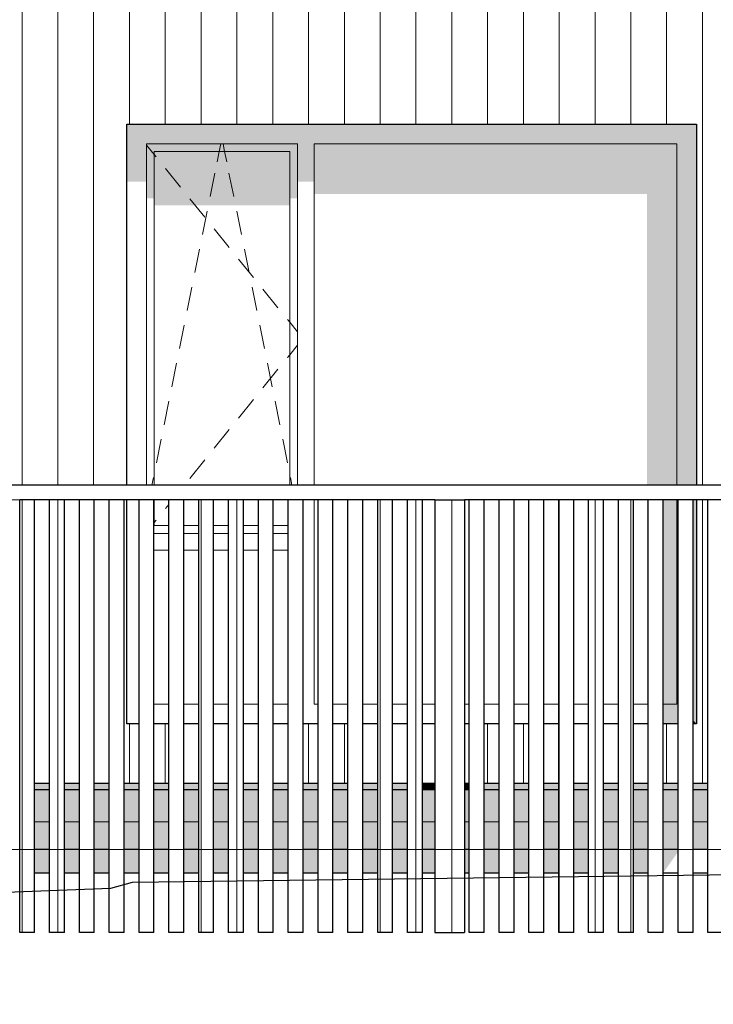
# Model space of a CAD drawing. Header units: millimetres. Extents: x 45224 to 83436, y 34576 to 50300.
# Tile 23 of 27: x 74517 to 76842, y 40559 to 43860. Entities that reach past the tile are written whole.
import ezdxf

# ---------------------------------------------------------------- set-up
doc = ezdxf.new("R2010")
doc.units = ezdxf.units.MM
doc.header["$LTSCALE"] = 0.5
doc.header["$MEASUREMENT"] = 0
doc.linetypes.add('PLINE', pattern=[0])
for name, color, linetype in [('0(Nye konstruksjoner)', 7, 'Continuous'), ('23-- Yttervegger(Nye konstruksjoner)', 7, 'Continuous'), ('231- Bærende yttervegger(Nye konstruksjoner)', 7, 'Continuous'), ('244- Vinduer_ dører_ foldevegger(Nye konstruksjoner)', 7, 'Continuous'), ('25-- Dekker(Nye konstruksjoner)', 7, 'Continuous'), ('251- Frittbærende dekker(Nye konstruksjoner)', 7, 'Continuous'), ('71-- Bearbeidet terreng(Nye konstruksjoner)', 7, 'Continuous')]:
    doc.layers.add(name, color=color, linetype=linetype)
doc.layers.add('234- Vinduer_ dører_ porter(Nye konstruksjoner)', color=7, linetype='Continuous', lineweight=0)
doc.layers.add('235- Utvendig kledning og overflate(Nye konstruksjoner)', color=7, linetype='Continuous', lineweight=0)

# ---------------------------------------------------------------- blocks, each defined once
blk = doc.blocks.new('*X77', base_point=(6224918.5, 0))
at = {"layer": '235- Utvendig kledning og overflate(Nye konstruksjoner)', "linetype": 'PLINE'}
for p, q in [((74567.3, 41170.7), (74617.3, 41170.7)), ((74617.3, 41170.7), (74567.3, 41170.7))]:
    blk.add_line(p, q, dxfattribs=at)
blk = doc.blocks.new('*X78', base_point=(6224918.5, 0))
at = {"layer": '235- Utvendig kledning og overflate(Nye konstruksjoner)', "linetype": 'PLINE'}
for p, q in [((74667.3, 41170.7), (74717.3, 41170.7)), ((74717.3, 41170.7), (74667.3, 41170.7))]:
    blk.add_line(p, q, dxfattribs=at)
blk = doc.blocks.new('*X79', base_point=(6224918.5, 0))
at = {"layer": '235- Utvendig kledning og overflate(Nye konstruksjoner)', "linetype": 'PLINE'}
for p, q in [((74767.3, 41170.7), (74817.3, 41170.7)), ((74817.3, 41170.7), (74767.3, 41170.7))]:
    blk.add_line(p, q, dxfattribs=at)
blk = doc.blocks.new('*X80', base_point=(6224918.5, 0))
at = {"layer": '235- Utvendig kledning og overflate(Nye konstruksjoner)', "linetype": 'PLINE'}
for p, q in [((74867.3, 41170.7), (74917.3, 41170.7)), ((74917.3, 41170.7), (74867.3, 41170.7))]:
    blk.add_line(p, q, dxfattribs=at)
blk = doc.blocks.new('*X81', base_point=(6224918.5, 0))
at = {"layer": '235- Utvendig kledning og overflate(Nye konstruksjoner)', "linetype": 'PLINE'}
for p, q in [((74967.3, 41170.7), (75017.3, 41170.7)), ((75017.3, 41170.7), (74967.3, 41170.7))]:
    blk.add_line(p, q, dxfattribs=at)
blk = doc.blocks.new('*X82', base_point=(6224918.5, 0))
at = {"layer": '235- Utvendig kledning og overflate(Nye konstruksjoner)', "linetype": 'PLINE'}
for p, q in [((75067.3, 41170.7), (75117.3, 41170.7)), ((75117.3, 41170.7), (75067.3, 41170.7))]:
    blk.add_line(p, q, dxfattribs=at)
blk = doc.blocks.new('*X83', base_point=(6224918.5, 0))
at = {"layer": '235- Utvendig kledning og overflate(Nye konstruksjoner)', "linetype": 'PLINE'}
for p, q in [((75167.3, 41170.7), (75217.3, 41170.7)), ((75217.3, 41170.7), (75167.3, 41170.7))]:
    blk.add_line(p, q, dxfattribs=at)
blk = doc.blocks.new('*X84', base_point=(6224918.5, 0))
at = {"layer": '235- Utvendig kledning og overflate(Nye konstruksjoner)', "linetype": 'PLINE'}
for p, q in [((75267.3, 41170.7), (75317.3, 41170.7)), ((75317.3, 41170.7), (75267.3, 41170.7))]:
    blk.add_line(p, q, dxfattribs=at)
blk = doc.blocks.new('*X85', base_point=(6224918.5, 0))
at = {"layer": '235- Utvendig kledning og overflate(Nye konstruksjoner)', "linetype": 'PLINE'}
for p, q in [((75367.3, 41170.7), (75417.3, 41170.7)), ((75417.3, 41170.7), (75367.3, 41170.7))]:
    blk.add_line(p, q, dxfattribs=at)
blk = doc.blocks.new('*X86', base_point=(6224918.5, 0))
at = {"layer": '235- Utvendig kledning og overflate(Nye konstruksjoner)', "linetype": 'PLINE'}
for p, q in [((75467.3, 41170.7), (75517.3, 41170.7)), ((75517.3, 41170.7), (75467.3, 41170.7))]:
    blk.add_line(p, q, dxfattribs=at)
blk = doc.blocks.new('*X87', base_point=(6224918.5, 0))
at = {"layer": '235- Utvendig kledning og overflate(Nye konstruksjoner)', "linetype": 'PLINE'}
for p, q in [((75567.3, 41170.7), (75617.3, 41170.7)), ((75617.3, 41170.7), (75567.3, 41170.7))]:
    blk.add_line(p, q, dxfattribs=at)
blk = doc.blocks.new('*X88', base_point=(6224918.5, 0))
at = {"layer": '235- Utvendig kledning og overflate(Nye konstruksjoner)', "linetype": 'PLINE'}
for p, q in [((75667.3, 41170.7), (75717.3, 41170.7)), ((75717.3, 41170.7), (75667.3, 41170.7))]:
    blk.add_line(p, q, dxfattribs=at)
blk = doc.blocks.new('*X89', base_point=(6224918.5, 0))
at = {"layer": '235- Utvendig kledning og overflate(Nye konstruksjoner)', "linetype": 'PLINE'}
for p, q in [((75767.3, 41170.7), (75817.3, 41170.7)), ((75817.3, 41170.7), (75767.3, 41170.7))]:
    blk.add_line(p, q, dxfattribs=at)
blk = doc.blocks.new('*X90', base_point=(6224918.5, 0))
at = {"layer": '235- Utvendig kledning og overflate(Nye konstruksjoner)', "linetype": 'PLINE'}
for p, q in [((75867.3, 41170.7), (75908.3, 41170.7)), ((75908.3, 41170.7), (75867.3, 41170.7))]:
    blk.add_line(p, q, dxfattribs=at)
blk = doc.blocks.new('*X91', base_point=(6224918.5, 0))
at = {"layer": '235- Utvendig kledning og overflate(Nye konstruksjoner)', "linetype": 'PLINE'}
for p, q in [((76008.3, 41170.7), (76024.3, 41170.7)), ((76024.3, 41170.7), (76008.3, 41170.7))]:
    blk.add_line(p, q, dxfattribs=at)
blk = doc.blocks.new('*X92', base_point=(6224918.5, 0))
at = {"layer": '235- Utvendig kledning og overflate(Nye konstruksjoner)', "linetype": 'PLINE'}
for p, q in [((76074.3, 41170.7), (76124.3, 41170.7)), ((76124.3, 41170.7), (76074.3, 41170.7))]:
    blk.add_line(p, q, dxfattribs=at)
blk = doc.blocks.new('*X93', base_point=(6224918.5, 0))
at = {"layer": '235- Utvendig kledning og overflate(Nye konstruksjoner)', "linetype": 'PLINE'}
for p, q in [((76174.3, 41170.7), (76224.3, 41170.7)), ((76224.3, 41170.7), (76174.3, 41170.7))]:
    blk.add_line(p, q, dxfattribs=at)
blk = doc.blocks.new('*X94', base_point=(6224918.5, 0))
at = {"layer": '235- Utvendig kledning og overflate(Nye konstruksjoner)', "linetype": 'PLINE'}
for p, q in [((76274.3, 41170.7), (76324.3, 41170.7)), ((76324.3, 41170.7), (76274.3, 41170.7))]:
    blk.add_line(p, q, dxfattribs=at)
blk = doc.blocks.new('*X95', base_point=(6224918.5, 0))
at = {"layer": '235- Utvendig kledning og overflate(Nye konstruksjoner)', "linetype": 'PLINE'}
for p, q in [((76374.3, 41170.7), (76424.3, 41170.7)), ((76424.3, 41170.7), (76374.3, 41170.7))]:
    blk.add_line(p, q, dxfattribs=at)
blk = doc.blocks.new('*X96', base_point=(6224918.5, 0))
at = {"layer": '235- Utvendig kledning og overflate(Nye konstruksjoner)', "linetype": 'PLINE'}
for p, q in [((76474.3, 41170.7), (76524.3, 41170.7)), ((76524.3, 41170.7), (76474.3, 41170.7))]:
    blk.add_line(p, q, dxfattribs=at)
blk = doc.blocks.new('*X97', base_point=(6224918.5, 0))
at = {"layer": '235- Utvendig kledning og overflate(Nye konstruksjoner)', "linetype": 'PLINE'}
for p, q in [((76574.3, 41170.7), (76624.3, 41170.7)), ((76624.3, 41170.7), (76574.3, 41170.7))]:
    blk.add_line(p, q, dxfattribs=at)
blk = doc.blocks.new('*X98', base_point=(6224918.5, 0))
at = {"layer": '235- Utvendig kledning og overflate(Nye konstruksjoner)', "linetype": 'PLINE'}
for p, q in [((76674.3, 41170.7), (76724.3, 41170.7)), ((76724.3, 41170.7), (76674.3, 41170.7))]:
    blk.add_line(p, q, dxfattribs=at)
blk = doc.blocks.new('*X99', base_point=(6224918.5, 0))
at = {"layer": '235- Utvendig kledning og overflate(Nye konstruksjoner)', "linetype": 'PLINE'}
for p, q in [((76774.3, 41170.7), (76824.3, 41170.7)), ((76824.3, 41170.7), (76774.3, 41170.7))]:
    blk.add_line(p, q, dxfattribs=at)
blk = doc.blocks.new('*X129', base_point=(6224918.5, 0))
at = {"layer": '235- Utvendig kledning og overflate(Nye konstruksjoner)', "linetype": 'PLINE'}
for p, q in [((74525.2, 44002.7), (74525.2, 42300)), ((74525.2, 42300), (74525.2, 44000)), ((74645.2, 44002.7), (74645.2, 42300)), ((74645.2, 42300), (74645.2, 44000)), ((74765.2, 44002.7), (74765.2, 42300)), ((74765.2, 42300), (74765.2, 44000)), ((74885.3, 44002.7), (74885.3, 43510)), ((74885.3, 43510), (74885.3, 44000)), ((75005.3, 44002.7), (75005.3, 43510)), ((75005.3, 43510), (75005.3, 44000)), ((75125.3, 44002.7), (75125.3, 43510)), ((75125.3, 43510), (75125.3, 44000)), ((75245.4, 44002.7), (75245.4, 43510)), ((75245.4, 43510), (75245.4, 44000)), ((75365.4, 44002.7), (75365.4, 43510)), ((75365.4, 43510), (75365.4, 44000)), ((75485.4, 44002.7), (75485.4, 43510)), ((75485.4, 43510), (75485.4, 44000)), ((75605.5, 44002.7), (75605.5, 43510)), ((75605.5, 43510), (75605.5, 44000)), ((75725.5, 44002.7), (75725.5, 43510)), ((75725.5, 43510), (75725.5, 44000)), ((75845.5, 44002.7), (75845.5, 43510)), ((75845.5, 43510), (75845.5, 44000)), ((75965.5, 44002.7), (75965.5, 43510)), ((75965.5, 43510), (75965.5, 44000)), ((76085.6, 44002.7), (76085.6, 43510)), ((76085.6, 43510), (76085.6, 44000)), ((76205.6, 44002.7), (76205.6, 43510)), ((76205.6, 43510), (76205.6, 44000)), ((76325.6, 44002.7), (76325.6, 43510)), ((76325.6, 43510), (76325.6, 44000)), ((76445.7, 44002.7), (76445.7, 43510)), ((76445.7, 43510), (76445.7, 44000)), ((76565.7, 44002.7), (76565.7, 43510)), ((76565.7, 43510), (76565.7, 44000)), ((76685.7, 44002.7), (76685.7, 43510)), ((76685.7, 43510), (76685.7, 44000)), ((76805.8, 44002.7), (76805.8, 42300)), ((76805.8, 42300), (76805.8, 44000))]:
    blk.add_line(p, q, dxfattribs=at)
blk = doc.blocks.new('*X139', base_point=(6224918.5, 0))
at = {"layer": '235- Utvendig kledning og overflate(Nye konstruksjoner)', "linetype": 'PLINE'}
for p, q in [((74885.3, 41500), (74885.3, 41300)), ((74885.3, 41300), (74885.3, 41500))]:
    blk.add_line(p, q, dxfattribs=at)
blk = doc.blocks.new('*X140', base_point=(6224918.5, 0))
at = {"layer": '235- Utvendig kledning og overflate(Nye konstruksjoner)', "linetype": 'PLINE'}
for p, q in [((75005.3, 41500), (75005.3, 41300)), ((75005.3, 41300), (75005.3, 41500))]:
    blk.add_line(p, q, dxfattribs=at)
blk = doc.blocks.new('*X145', base_point=(6224918.5, 0))
at = {"layer": '235- Utvendig kledning og overflate(Nye konstruksjoner)', "linetype": 'PLINE'}
for p, q in [((75485.4, 41500), (75485.4, 41300)), ((75485.4, 41300), (75485.4, 41500))]:
    blk.add_line(p, q, dxfattribs=at)
blk = doc.blocks.new('*X146', base_point=(6224918.5, 0))
at = {"layer": '235- Utvendig kledning og overflate(Nye konstruksjoner)', "linetype": 'PLINE'}
for p, q in [((75605.5, 41500), (75605.5, 41300)), ((75605.5, 41300), (75605.5, 41500))]:
    blk.add_line(p, q, dxfattribs=at)
blk = doc.blocks.new('*X151', base_point=(6224918.5, 0))
at = {"layer": '235- Utvendig kledning og overflate(Nye konstruksjoner)', "linetype": 'PLINE'}
for p, q in [((76085.6, 41500), (76085.6, 41300)), ((76085.6, 41300), (76085.6, 41500))]:
    blk.add_line(p, q, dxfattribs=at)
blk = doc.blocks.new('*X152', base_point=(6224918.5, 0))
at = {"layer": '235- Utvendig kledning og overflate(Nye konstruksjoner)', "linetype": 'PLINE'}
for p, q in [((76205.6, 41500), (76205.6, 41300)), ((76205.6, 41300), (76205.6, 41500))]:
    blk.add_line(p, q, dxfattribs=at)
blk = doc.blocks.new('*X157', base_point=(6224918.5, 0))
at = {"layer": '235- Utvendig kledning og overflate(Nye konstruksjoner)', "linetype": 'PLINE'}
for p, q in [((76685.7, 41500), (76685.7, 41300)), ((76685.7, 41300), (76685.7, 41500))]:
    blk.add_line(p, q, dxfattribs=at)
blk = doc.blocks.new('*X158', base_point=(6224918.5, 0))
at = {"layer": '235- Utvendig kledning og overflate(Nye konstruksjoner)', "linetype": 'PLINE'}
for p, q in [((76805.8, 42250), (76805.8, 41300)), ((76805.8, 41300), (76805.8, 42250))]:
    blk.add_line(p, q, dxfattribs=at)
blk = doc.blocks.new('*X287', base_point=(6224918.5, 0))
at = {"layer": '235- Utvendig kledning og overflate(Nye konstruksjoner)', "linetype": 'PLINE'}
for p, q in [((72915.8, 42250.9), (76915.8, 42250.9)), ((76918.5, 42250.9), (72918.5, 42250.9))]:
    blk.add_line(p, q, dxfattribs=at)
blk = doc.blocks.new('*X309', base_point=(6224918.5, 0))
at = {"layer": '235- Utvendig kledning og overflate(Nye konstruksjoner)', "linetype": 'PLINE'}
for p, q in [((75965.5, 42250), (75965.5, 40800)), ((75965.5, 40800), (75965.5, 42250))]:
    blk.add_line(p, q, dxfattribs=at)
blk = doc.blocks.new('*X333', base_point=(6224918.5, 0))
at = {"layer": '235- Utvendig kledning og overflate(Nye konstruksjoner)', "linetype": 'PLINE'}
for p, q in [((74525.2, 42250), (74525.2, 40800)), ((74525.2, 40800), (74525.2, 42250))]:
    blk.add_line(p, q, dxfattribs=at)
blk = doc.blocks.new('*X334', base_point=(6224918.5, 0))
at = {"layer": '235- Utvendig kledning og overflate(Nye konstruksjoner)', "linetype": 'PLINE'}
for p, q in [((74645.2, 42250), (74645.2, 40800)), ((74645.2, 40800), (74645.2, 42250))]:
    blk.add_line(p, q, dxfattribs=at)
blk = doc.blocks.new('*X335', base_point=(6224918.503472, 0))
at = {"layer": '235- Utvendig kledning og overflate(Nye konstruksjoner)', "linetype": 'PLINE'}
for p, q in [((74765.231978, 42250), (74765.231978, 40800)), ((74765.231978, 40800), (74765.231978, 42250))]:
    blk.add_line(p, q, dxfattribs=at)
blk = doc.blocks.new('*X339', base_point=(6224918.5, 0))
at = {"layer": '235- Utvendig kledning og overflate(Nye konstruksjoner)', "linetype": 'PLINE'}
for p, q in [((75125.3, 42250), (75125.3, 40800)), ((75125.3, 40800), (75125.3, 42250))]:
    blk.add_line(p, q, dxfattribs=at)
blk = doc.blocks.new('*X340', base_point=(6224918.5, 0))
at = {"layer": '235- Utvendig kledning og overflate(Nye konstruksjoner)', "linetype": 'PLINE'}
for p, q in [((75245.4, 42250), (75245.4, 40800)), ((75245.4, 40800), (75245.4, 42250))]:
    blk.add_line(p, q, dxfattribs=at)
blk = doc.blocks.new('*X341', base_point=(6224918.5, 0))
at = {"layer": '235- Utvendig kledning og overflate(Nye konstruksjoner)', "linetype": 'PLINE'}
for p, q in [((75365.4, 42250), (75365.4, 40800)), ((75365.4, 40800), (75365.4, 42250))]:
    blk.add_line(p, q, dxfattribs=at)
blk = doc.blocks.new('*X345', base_point=(6224918.5, 0))
at = {"layer": '235- Utvendig kledning og overflate(Nye konstruksjoner)', "linetype": 'PLINE'}
for p, q in [((75725.5, 42250), (75725.5, 40800)), ((75725.5, 40800), (75725.5, 42250))]:
    blk.add_line(p, q, dxfattribs=at)
blk = doc.blocks.new('*X346', base_point=(6224918.5, 0))
at = {"layer": '235- Utvendig kledning og overflate(Nye konstruksjoner)', "linetype": 'PLINE'}
for p, q in [((75845.5, 42250), (75845.5, 40800)), ((75845.5, 40800), (75845.5, 42250))]:
    blk.add_line(p, q, dxfattribs=at)
blk = doc.blocks.new('*X348', base_point=(6224918.5, 0))
at = {"layer": '235- Utvendig kledning og overflate(Nye konstruksjoner)', "linetype": 'PLINE'}
for p, q in [((76325.6, 42250), (76325.6, 40800)), ((76325.6, 40800), (76325.6, 42250))]:
    blk.add_line(p, q, dxfattribs=at)
blk = doc.blocks.new('*X351', base_point=(6224918.5, 0))
at = {"layer": '235- Utvendig kledning og overflate(Nye konstruksjoner)', "linetype": 'PLINE'}
for p, q in [((76445.7, 42250), (76445.7, 40800)), ((76445.7, 40800), (76445.7, 42250))]:
    blk.add_line(p, q, dxfattribs=at)
blk = doc.blocks.new('*X352', base_point=(6224918.503472, 0))
at = {"layer": '235- Utvendig kledning og overflate(Nye konstruksjoner)', "linetype": 'PLINE'}
for p, q in [((76565.698405, 42250), (76565.698405, 40800)), ((76565.698405, 40800), (76565.698405, 42250))]:
    blk.add_line(p, q, dxfattribs=at)

msp = doc.modelspace()

# ---------------------------------------------------------------- hatches: boundary and pattern name
at = {"layer": '244- Vinduer_ dører_ foldevegger(Nye konstruksjoner)', "linetype": 'Continuous'}
for points in [[(76786.3, 43510), (74876.3, 43510), (74942.3, 43444), (75448.3, 43444), (75504.3, 43444), (76720.3, 43444)], [(74876.3, 43510), (74876.3, 43316.3), (74942.3, 43316.3), (74942.3, 43444)], [(76720.3, 42300), (76786.3, 42300), (76786.3, 43510), (76720.3, 43444)], [(75448.3, 43444), (74942.3, 43444), (74968.3, 43418), (75422.3, 43418)], [(74942.3, 43444), (74942.3, 43261.1), (74968.3, 43261.1), (74968.3, 43418)], [(75422.3, 43418), (75422.3, 43261.1), (75448.3, 43261.1), (75448.3, 43444)], [(75504.3, 43444), (75448.3, 43444), (75448.3, 43316.3), (75504.3, 43316.3)], [(76720.3, 43444), (75504.3, 43444), (75504.3, 43275.2), (76620.3, 43275.2), (76620.3, 42300), (76720.3, 42300)], [(74968.3, 43418), (74968.3, 43237.8), (75422.3, 43237.8), (75422.3, 43418)], [(76620.3, 41566), (76624.3, 41566), (76624.3, 42250), (76620.3, 42250)], [(76720.3, 42250), (76674.3, 42250), (76674.3, 41566), (76720.3, 41566)], [(76724.3, 42250), (76720.3, 42250), (76720.3, 41566), (76724.3, 41562)], [(76774.3, 42250), (76774.3, 41512), (76786.3, 41500), (76786.3, 42250)], [(76674.3, 41566), (76674.3, 41500), (76724.3, 41500), (76724.3, 41562), (76720.3, 41566)], [(76786.3, 41500), (76774.3, 41512), (76774.3, 41500)]]:
    msp.add_hatch(color=256, dxfattribs=at).paths.add_polyline_path(points)
at = {"layer": '25-- Dekker(Nye konstruksjoner)', "linetype": 'Continuous'}
for points in [[(74567.3, 41080), (74617.3, 41080), (74617.3, 41280), (74567.3, 41280)], [(74667.3, 41080), (74717.3, 41080), (74717.3, 41280), (74667.3, 41280)], [(74767.3, 41080), (74817.3, 41080), (74817.3, 41280), (74767.3, 41280)], [(74867.3, 41080), (74917.3, 41080), (74917.3, 41280), (74867.3, 41280)], [(75017.3, 41280), (74967.3, 41280), (74967.3, 41080), (75017.3, 41080)], [(75067.3, 41080), (75117.3, 41080), (75117.3, 41280), (75067.3, 41280)], [(75167.3, 41080), (75217.3, 41080), (75217.3, 41280), (75167.3, 41280)], [(75267.3, 41280), (75267.3, 41080), (75317.3, 41080), (75317.3, 41280)], [(75417.3, 41280), (75367.3, 41280), (75367.3, 41080), (75417.3, 41080)], [(75517.3, 41280), (75467.3, 41280), (75467.3, 41080), (75517.3, 41080)], [(75567.3, 41280), (75567.3, 41080), (75617.3, 41080), (75617.3, 41280)], [(75717.3, 41280), (75667.3, 41280), (75667.3, 41080), (75717.3, 41080)], [(75817.3, 41280), (75767.3, 41280), (75767.3, 41080), (75817.3, 41080)], [(75908.3, 41280), (75867.3, 41280), (75867.3, 41080), (75908.3, 41080)], [(76008.3, 41080), (76024.3, 41080), (76024.3, 41280), (76008.3, 41280)], [(76124.3, 41280), (76074.3, 41280), (76074.3, 41080), (76124.3, 41080)], [(76174.3, 41080), (76224.3, 41080), (76224.3, 41280), (76174.3, 41280)], [(76274.3, 41080), (76324.3, 41080), (76324.3, 41280), (76274.3, 41280)], [(76424.3, 41280), (76374.3, 41280), (76374.3, 41080), (76424.3, 41080)], [(76474.3, 41280), (76474.3, 41080), (76524.3, 41080), (76524.3, 41280)], [(76574.3, 41080), (76624.3, 41080), (76624.3, 41280), (76574.3, 41280)], [(76724.3, 41280), (76674.3, 41280), (76674.3, 41080), (76724.3, 41080)], [(76774.3, 41080), (76824.3, 41080), (76824.3, 41280), (76774.3, 41280)]]:
    msp.add_hatch(color=256, dxfattribs=at).paths.add_polyline_path(points)
at = {"layer": '251- Frittbærende dekker(Nye konstruksjoner)', "linetype": 'Continuous'}
for points in [[(74567.3, 41280), (74617.3, 41280), (74617.3, 41300), (74567.3, 41300)], [(74667.3, 41280), (74717.3, 41280), (74717.3, 41300), (74667.3, 41300)], [(74817.3, 41300), (74767.3, 41300), (74767.3, 41280), (74817.3, 41280)], [(74867.3, 41280), (74917.3, 41280), (74917.3, 41300), (74867.3, 41300)], [(75017.3, 41300), (74967.3, 41300), (74967.3, 41280), (75017.3, 41280)], [(75067.3, 41300), (75067.3, 41280), (75117.3, 41280), (75117.3, 41300)], [(75217.3, 41300), (75167.3, 41300), (75167.3, 41280), (75217.3, 41280)], [(75267.3, 41280), (75317.3, 41280), (75317.3, 41300), (75267.3, 41300)], [(75417.3, 41300), (75367.3, 41300), (75367.3, 41280), (75417.3, 41280)], [(75517.3, 41300), (75467.3, 41300), (75467.3, 41280), (75517.3, 41280)], [(75567.3, 41300), (75567.3, 41280), (75617.3, 41280), (75617.3, 41300)], [(75667.3, 41300), (75667.3, 41280), (75717.3, 41280), (75717.3, 41300)], [(75767.3, 41300), (75767.3, 41280), (75817.3, 41280), (75817.3, 41300)], [(75908.3, 41300), (75867.3, 41300), (75867.3, 41280), (75908.3, 41280)], [(76008.3, 41280), (76024.3, 41280), (76024.3, 41300), (76008.3, 41300)], [(76124.3, 41300), (76074.3, 41300), (76074.3, 41280), (76124.3, 41280)], [(76174.3, 41280), (76224.3, 41280), (76224.3, 41300), (76174.3, 41300)], [(76274.3, 41280), (76324.3, 41280), (76324.3, 41300), (76274.3, 41300)], [(76374.3, 41280), (76424.3, 41280), (76424.3, 41300), (76374.3, 41300)], [(76474.3, 41280), (76524.3, 41280), (76524.3, 41300), (76474.3, 41300)], [(76624.3, 41300), (76574.3, 41300), (76574.3, 41280), (76624.3, 41280)], [(76674.3, 41300), (76674.3, 41280), (76724.3, 41280), (76724.3, 41300)], [(76774.3, 41280), (76824.3, 41280), (76824.3, 41300), (76774.3, 41300)], [(74617.3, 41080), (74567.3, 41080), (74567.3, 41000), (74617.3, 41000)], [(74717.3, 41080), (74667.3, 41080), (74667.3, 41000), (74717.3, 41000)], [(74817.3, 41080), (74767.3, 41080), (74767.3, 41000), (74817.3, 41000)], [(74867.3, 41080), (74867.3, 41000), (74917.3, 41000), (74917.3, 41080)], [(74967.3, 41080), (74967.3, 41000), (75017.3, 41000), (75017.3, 41080)], [(75067.3, 41000), (75117.3, 41000), (75117.3, 41080), (75067.3, 41080)], [(75217.3, 41080), (75167.3, 41080), (75167.3, 41000), (75217.3, 41000)], [(75267.3, 41080), (75267.3, 41000), (75317.3, 41000), (75317.3, 41080)], [(75367.3, 41080), (75367.3, 41000), (75417.3, 41000), (75417.3, 41080)], [(75517.3, 41080), (75467.3, 41080), (75467.3, 41000), (75517.3, 41000)], [(75567.3, 41000), (75617.3, 41000), (75617.3, 41080), (75567.3, 41080)], [(75667.3, 41000), (75717.3, 41000), (75717.3, 41080), (75667.3, 41080)], [(75767.3, 41000), (75817.3, 41000), (75817.3, 41080), (75767.3, 41080)], [(75867.3, 41080), (75867.3, 41000), (75908.3, 41000), (75908.3, 41080)], [(76008.3, 41080), (76008.3, 41000), (76024.3, 41000), (76024.3, 41080)], [(76124.3, 41080), (76074.3, 41080), (76074.3, 41000), (76124.3, 41000)], [(76174.3, 41080), (76174.3, 41000), (76224.3, 41000), (76224.3, 41080)], [(76324.3, 41080), (76274.3, 41080), (76274.3, 41000), (76324.3, 41000)], [(76374.3, 41000), (76424.3, 41000), (76424.3, 41080), (76374.3, 41080)], [(76474.3, 41000), (76524.3, 41000), (76524.3, 41080), (76474.3, 41080)], [(76574.3, 41080), (76574.3, 41000), (76624.3, 41000), (76624.3, 41080)], [(76724.3, 41080), (76674.3, 41080), (76674.3, 41000.2), (76724.3, 41070.9)]]:
    msp.add_hatch(color=256, dxfattribs=at).paths.add_polyline_path(points)

# ---------------------------------------------------------------- linework, layer by layer
at = {"layer": '0(Nye konstruksjoner)', "linetype": 'PLINE', "flags": 128}
msp.add_lwpolyline([(45226.6, 37680), (64045.6, 37680), (64045.6, 38800), (71854.2, 38800), (71890.2, 38809.5), (72286.4, 39180.9), (73241.2, 40464.5), (73802.1, 40908.7), (74343.1, 41078.3), (79481.3, 41080), (79581.3, 40981.3), (80253.9, 40722.5), (80934.3, 40737.2), (82364.3, 40880), (83122.5, 40818.8), (83422.3, 40700), (83422.3, 38800), (83422.3, 36142.8), (45226.6, 36142.8)], close=True, dxfattribs=at)
at = {"layer": '23-- Yttervegger(Nye konstruksjoner)', "linetype": 'PLINE'}
for p, q in [((74617.3, 41300), (74567.3, 41300)), ((74717.3, 41300), (74667.3, 41300)), ((74817.3, 41300), (74767.3, 41300)), ((74917.3, 41300), (74867.3, 41300)), ((75017.3, 41300), (74967.3, 41300)), ((75117.3, 41300), (75067.3, 41300)), ((75217.3, 41300), (75167.3, 41300)), ((75317.3, 41300), (75267.3, 41300)), ((75417.3, 41300), (75367.3, 41300)), ((75517.3, 41300), (75467.3, 41300)), ((75617.3, 41300), (75567.3, 41300)), ((75717.3, 41300), (75667.3, 41300)), ((75817.3, 41300), (75767.3, 41300)), ((75908.3, 41300), (75867.3, 41300)), ((76024.3, 41300), (76008.3, 41300)), ((76124.3, 41300), (76074.3, 41300)), ((76224.3, 41300), (76174.3, 41300)), ((76324.3, 41300), (76274.3, 41300)), ((76424.3, 41300), (76374.3, 41300)), ((76524.3, 41300), (76474.3, 41300)), ((76624.3, 41300), (76574.3, 41300)), ((76724.3, 41300), (76674.3, 41300)), ((76824.3, 41300), (76774.3, 41300))]:
    msp.add_line(p, q, dxfattribs=at)
at = {"layer": '231- Bærende yttervegger(Nye konstruksjoner)', "linetype": 'PLINE'}
for p, q in [((79722.3, 42300), (71964.2, 42300)), ((74567.3, 42250), (74517.3, 42250)), ((74517.3, 40800), (74517.3, 42250)), ((74617.3, 42250), (74567.3, 42250)), ((74567.3, 40800), (74567.3, 42250)), ((74667.3, 42250), (74617.3, 42250)), ((74617.3, 40800), (74617.3, 42250)), ((74717.3, 42250), (74667.3, 42250)), ((74667.3, 40800), (74667.3, 42250)), ((74767.3, 42250), (74717.3, 42250)), ((74717.3, 40800), (74717.3, 42250)), ((74817.3, 42250), (74767.3, 42250)), ((74767.3, 40800), (74767.3, 42250)), ((74867.3, 42250), (74817.3, 42250)), ((74817.3, 40800), (74817.3, 42250)), ((74917.3, 42250), (74867.3, 42250)), ((74867.3, 40800), (74867.3, 42250)), ((74967.3, 42250), (74917.3, 42250)), ((74917.3, 40800), (74917.3, 42250)), ((75017.3, 42250), (74967.3, 42250)), ((74967.3, 40800), (74967.3, 42250)), ((75067.3, 42250), (75017.3, 42250)), ((75017.3, 40800), (75017.3, 42250)), ((75117.3, 42250), (75067.3, 42250)), ((75067.3, 40800), (75067.3, 42250)), ((75167.3, 42250), (75117.3, 42250)), ((75117.3, 40800), (75117.3, 42250)), ((75217.3, 42250), (75167.3, 42250)), ((75167.3, 40800), (75167.3, 42250)), ((75267.3, 42250), (75217.3, 42250)), ((75217.3, 40800), (75217.3, 42250)), ((75317.3, 42250), (75267.3, 42250)), ((75267.3, 40800), (75267.3, 42250)), ((75367.3, 42250), (75317.3, 42250)), ((75317.3, 40800), (75317.3, 42250)), ((75417.3, 42250), (75367.3, 42250)), ((75367.3, 40800), (75367.3, 42250)), ((75467.3, 42250), (75417.3, 42250)), ((75417.3, 40800), (75417.3, 42250)), ((75517.3, 42250), (75467.3, 42250)), ((75467.3, 40800), (75467.3, 42250)), ((75567.3, 42250), (75517.3, 42250)), ((75517.3, 40800), (75517.3, 42250)), ((75617.3, 42250), (75567.3, 42250)), ((75567.3, 40800), (75567.3, 42250)), ((75667.3, 42250), (75617.3, 42250)), ((75617.3, 40800), (75617.3, 42250)), ((75717.3, 42250), (75667.3, 42250)), ((75667.3, 40800), (75667.3, 42250)), ((75767.3, 42250), (75717.3, 42250)), ((75717.3, 40800), (75717.3, 42250)), ((75817.3, 42250), (75767.3, 42250)), ((75767.3, 40800), (75767.3, 42250)), ((75867.3, 42250), (75817.3, 42250)), ((75817.3, 40800), (75817.3, 42250)), ((75908.3, 42250), (75867.3, 42250)), ((75867.3, 40800), (75867.3, 42250)), ((75908.3, 42250), (75908.3, 40800)), ((75908.3, 42250), (76008.3, 42250)), ((76024.3, 42250), (76008.3, 42250)), ((76008.3, 42250), (76008.3, 40800)), ((76074.3, 42250), (76024.3, 42250)), ((76024.3, 40800), (76024.3, 42250)), ((76124.3, 42250), (76074.3, 42250)), ((76074.3, 40800), (76074.3, 42250)), ((76174.3, 42250), (76124.3, 42250)), ((76124.3, 40800), (76124.3, 42250)), ((76224.3, 42250), (76174.3, 42250)), ((76174.3, 40800), (76174.3, 42250)), ((76274.3, 42250), (76224.3, 42250)), ((76224.3, 40800), (76224.3, 42250)), ((76324.3, 42250), (76274.3, 42250)), ((76274.3, 40800), (76274.3, 42250)), ((76374.3, 42250), (76324.3, 42250)), ((76324.3, 40800), (76324.3, 42250)), ((76424.3, 42250), (76374.3, 42250)), ((76374.3, 40800), (76374.3, 42250)), ((76474.3, 42250), (76424.3, 42250)), ((76424.3, 40800), (76424.3, 42250)), ((76524.3, 42250), (76474.3, 42250)), ((76474.3, 40800), (76474.3, 42250)), ((76574.3, 42250), (76524.3, 42250)), ((76524.3, 40800), (76524.3, 42250)), ((76624.3, 42250), (76574.3, 42250)), ((76574.3, 40800), (76574.3, 42250)), ((76674.3, 42250), (76624.3, 42250)), ((76624.3, 40800), (76624.3, 42250)), ((76724.3, 42250), (76674.3, 42250)), ((76674.3, 40800), (76674.3, 42250)), ((76774.3, 42250), (76724.3, 42250)), ((76724.3, 40800), (76724.3, 42250)), ((76824.3, 42250), (76774.3, 42250)), ((76774.3, 40800), (76774.3, 42250)), ((76874.3, 42250), (76824.3, 42250)), ((76824.3, 40800), (76824.3, 42250)), ((74567.3, 40800), (74517.3, 40800)), ((74667.3, 40800), (74617.3, 40800)), ((74767.3, 40800), (74717.3, 40800)), ((74867.3, 40800), (74817.3, 40800)), ((74967.3, 40800), (74917.3, 40800)), ((75067.3, 40800), (75017.3, 40800)), ((75167.3, 40800), (75117.3, 40800)), ((75267.3, 40800), (75217.3, 40800)), ((75367.3, 40800), (75317.3, 40800)), ((75467.3, 40800), (75417.3, 40800)), ((75567.3, 40800), (75517.3, 40800)), ((75667.3, 40800), (75617.3, 40800)), ((75767.3, 40800), (75717.3, 40800)), ((75867.3, 40800), (75817.3, 40800)), ((75908.3, 40800), (76008.3, 40800)), ((76074.3, 40800), (76024.3, 40800)), ((76174.3, 40800), (76124.3, 40800)), ((76274.3, 40800), (76224.3, 40800)), ((76374.3, 40800), (76324.3, 40800)), ((76474.3, 40800), (76424.3, 40800)), ((76574.3, 40800), (76524.3, 40800)), ((76674.3, 40800), (76624.3, 40800)), ((76774.3, 40800), (76724.3, 40800)), ((76874.3, 40800), (76824.3, 40800))]:
    msp.add_line(p, q, dxfattribs=at)
at = {"layer": '234- Vinduer_ dører_ porter(Nye konstruksjoner)', "linetype": 'PLINE'}
for p, q in [((74942.3, 42300), (74942.3, 43444)), ((74942.3, 43444), (75448.3, 43444)), ((74942.3, 43439.7), (74968.3, 43407.5)), ((75186.4, 43418), (75191.6, 43444)), ((75204.1, 43418), (75198.9, 43444)), ((75448.3, 43444), (75448.3, 42300)), ((75504.3, 42300), (75504.3, 43444)), ((75504.3, 43444), (76720.3, 43444)), ((76720.3, 43444), (76720.3, 42300)), ((74968.3, 42300), (74968.3, 43418)), ((74968.3, 43418), (75422.3, 43418)), ((74968.3, 43407.5), (74974.5, 43399.8)), ((75179.4, 43383.6), (75186.4, 43418)), ((75211.1, 43383.6), (75204.1, 43418)), ((75422.3, 43418), (75422.3, 42300)), ((75005.9, 43360.9), (75056.2, 43298.6)), ((75155.8, 43266.9), (75171.7, 43345.3)), ((75234.7, 43266.9), (75218.8, 43345.3)), ((75087.6, 43259.7), (75137.9, 43197.5)), ((75130.1, 43139.4), (75146, 43217.8)), ((75260.4, 43139.4), (75244.6, 43217.8)), ((75169.3, 43158.6), (75219.6, 43096.4)), ((75104.4, 43012), (75120.2, 43090.4)), ((75286.1, 43012), (75270.3, 43090.4)), ((75251, 43057.5), (75301.3, 42995.2)), ((75078.7, 42884.6), (75094.5, 42963)), ((75311.9, 42884.6), (75296, 42963)), ((75332.7, 42956.4), (75383, 42894.1)), ((75414.4, 42855.2), (75416, 42853.2)), ((75416, 42853.2), (75422.3, 42845.5)), ((75422.3, 42845.5), (75448.3, 42813.3)), ((75052.9, 42757.1), (75068.8, 42835.6)), ((75337.6, 42757.1), (75321.8, 42835.6)), ((75422.3, 42736.5), (75448.3, 42768.7)), ((75027.2, 42629.7), (75043, 42708.1)), ((75363.3, 42629.7), (75347.5, 42708.1)), ((75414.4, 42726.8), (75416, 42728.8)), ((75416, 42728.8), (75422.3, 42736.5)), ((75332.7, 42625.6), (75383, 42687.9)), ((75001.5, 42502.3), (75017.3, 42580.7)), ((75251, 42524.5), (75301.3, 42586.8)), ((75389.1, 42502.3), (75373.2, 42580.7)), ((75169.3, 42423.4), (75219.6, 42485.6)), ((74975.7, 42374.9), (74991.6, 42453.3)), ((75414.8, 42374.9), (75399, 42453.3)), ((75087.6, 42322.3), (75137.9, 42384.5)), ((74960.6, 42300), (74965.8, 42325.8)), ((75429.9, 42300), (75424.7, 42325.8)), ((74968.3, 42164), (74968.3, 42250)), ((75504.3, 41566), (75504.3, 42250)), ((76720.3, 42250), (76720.3, 41566)), ((75005.9, 42221.1), (75017.3, 42235.1)), ((74968.3, 42174.5), (74974.5, 42182.2)), ((74967.3, 42173.2), (74968.3, 42174.5)), ((75017.3, 42164), (74968.3, 42164)), ((75117.3, 42164), (75067.3, 42164)), ((75217.3, 42164), (75167.3, 42164)), ((75317.3, 42164), (75267.3, 42164)), ((75417.3, 42164), (75367.3, 42164)), ((75017.3, 42138), (74967.3, 42138)), ((75117.3, 42138), (75067.3, 42138)), ((75217.3, 42138), (75167.3, 42138)), ((75317.3, 42138), (75267.3, 42138)), ((75417.3, 42138), (75367.3, 42138)), ((74967.3, 42082), (75017.3, 42082)), ((75067.3, 42082), (75117.3, 42082)), ((75167.3, 42082), (75217.3, 42082)), ((75267.3, 42082), (75317.3, 42082)), ((75367.3, 42082), (75417.3, 42082)), ((75017.3, 41566), (74967.3, 41566)), ((75117.3, 41566), (75067.3, 41566)), ((75217.3, 41566), (75167.3, 41566)), ((75317.3, 41566), (75267.3, 41566)), ((75417.3, 41566), (75367.3, 41566)), ((75517.3, 41566), (75504.3, 41566)), ((75617.3, 41566), (75567.3, 41566)), ((75717.3, 41566), (75667.3, 41566)), ((75817.3, 41566), (75767.3, 41566)), ((75908.3, 41566), (75867.3, 41566)), ((76024.3, 41566), (76008.3, 41566)), ((76124.3, 41566), (76074.3, 41566)), ((76224.3, 41566), (76174.3, 41566)), ((76324.3, 41566), (76274.3, 41566)), ((76424.3, 41566), (76374.3, 41566)), ((76524.3, 41566), (76474.3, 41566)), ((76624.3, 41566), (76574.3, 41566)), ((76720.3, 41566), (76674.3, 41566))]:
    msp.add_line(p, q, dxfattribs=at)
at = {"layer": '244- Vinduer_ dører_ foldevegger(Nye konstruksjoner)', "linetype": 'PLINE'}
for p, q in [((74876.3, 43510), (76786.3, 43510)), ((74876.3, 42300), (74876.3, 43510)), ((76786.3, 43510), (76786.3, 42300)), ((74876.3, 41500), (74876.3, 42250)), ((76786.3, 42250), (76786.3, 41500)), ((74917.3, 41500), (74876.3, 41500)), ((75017.3, 41500), (74967.3, 41500)), ((75117.3, 41500), (75067.3, 41500)), ((75217.3, 41500), (75167.3, 41500)), ((75317.3, 41500), (75267.3, 41500)), ((75417.3, 41500), (75367.3, 41500)), ((75517.3, 41500), (75467.3, 41500)), ((75617.3, 41500), (75567.3, 41500)), ((75717.3, 41500), (75667.3, 41500)), ((75817.3, 41500), (75767.3, 41500)), ((75908.3, 41500), (75867.3, 41500)), ((76024.3, 41500), (76008.3, 41500)), ((76124.3, 41500), (76074.3, 41500)), ((76224.3, 41500), (76174.3, 41500)), ((76324.3, 41500), (76274.3, 41500)), ((76424.3, 41500), (76374.3, 41500)), ((76524.3, 41500), (76474.3, 41500)), ((76624.3, 41500), (76574.3, 41500)), ((76724.3, 41500), (76674.3, 41500)), ((76786.3, 41500), (76774.3, 41500))]:
    msp.add_line(p, q, dxfattribs=at)
at = {"layer": '25-- Dekker(Nye konstruksjoner)', "linetype": 'PLINE'}
for p, q in [((74567.3, 41280), (74617.3, 41280)), ((74667.3, 41280), (74717.3, 41280)), ((74767.3, 41280), (74817.3, 41280)), ((74867.3, 41280), (74917.3, 41280)), ((74967.3, 41280), (75017.3, 41280)), ((75067.3, 41280), (75117.3, 41280)), ((75167.3, 41280), (75217.3, 41280)), ((75267.3, 41280), (75317.3, 41280)), ((75367.3, 41280), (75417.3, 41280)), ((75467.3, 41280), (75517.3, 41280)), ((75567.3, 41280), (75617.3, 41280)), ((75667.3, 41280), (75717.3, 41280)), ((75767.3, 41280), (75817.3, 41280)), ((75867.3, 41280), (75908.3, 41280)), ((76008.3, 41280), (76024.3, 41280)), ((76074.3, 41280), (76124.3, 41280)), ((76174.3, 41280), (76224.3, 41280)), ((76274.3, 41280), (76324.3, 41280)), ((76374.3, 41280), (76424.3, 41280)), ((76474.3, 41280), (76524.3, 41280)), ((76574.3, 41280), (76624.3, 41280)), ((76674.3, 41280), (76724.3, 41280)), ((76774.3, 41280), (76824.3, 41280)), ((74567.3, 41080), (74617.3, 41080)), ((74667.3, 41080), (74717.3, 41080)), ((74767.3, 41080), (74817.3, 41080)), ((74867.3, 41080), (74917.3, 41080)), ((74967.3, 41080), (75017.3, 41080)), ((75067.3, 41080), (75117.3, 41080)), ((75167.3, 41080), (75217.3, 41080)), ((75267.3, 41080), (75317.3, 41080)), ((75367.3, 41080), (75417.3, 41080)), ((75467.3, 41080), (75517.3, 41080)), ((75567.3, 41080), (75617.3, 41080)), ((75667.3, 41080), (75717.3, 41080)), ((75767.3, 41080), (75817.3, 41080)), ((75867.3, 41080), (75908.3, 41080)), ((76008.3, 41080), (76024.3, 41080)), ((76074.3, 41080), (76124.3, 41080)), ((76174.3, 41080), (76224.3, 41080)), ((76274.3, 41080), (76324.3, 41080)), ((76374.3, 41080), (76424.3, 41080)), ((76474.3, 41080), (76524.3, 41080)), ((76574.3, 41080), (76624.3, 41080)), ((76674.3, 41080), (76724.3, 41080)), ((76774.3, 41080), (76824.3, 41080))]:
    msp.add_line(p, q, dxfattribs=at)
at = {"layer": '251- Frittbærende dekker(Nye konstruksjoner)', "linetype": 'PLINE'}
for p, q in [((74567.3, 41000), (74617.3, 41000)), ((74667.3, 41000), (74717.3, 41000)), ((74767.3, 41000), (74817.3, 41000)), ((74867.3, 41000), (74917.3, 41000)), ((74967.3, 41000), (75017.3, 41000)), ((75067.3, 41000), (75117.3, 41000)), ((75167.3, 41000), (75217.3, 41000)), ((75267.3, 41000), (75317.3, 41000)), ((75367.3, 41000), (75417.3, 41000)), ((75467.3, 41000), (75517.3, 41000)), ((75567.3, 41000), (75617.3, 41000)), ((75667.3, 41000), (75717.3, 41000)), ((75767.3, 41000), (75817.3, 41000)), ((75867.3, 41000), (75908.3, 41000)), ((76008.3, 41000), (76024.3, 41000)), ((76074.3, 41000), (76124.3, 41000)), ((76174.3, 41000), (76224.3, 41000)), ((76274.3, 41000), (76324.3, 41000)), ((76374.3, 41000), (76424.3, 41000)), ((76474.3, 41000), (76524.3, 41000)), ((76574.3, 41000), (76624.3, 41000)), ((76674.3, 41000), (76724.3, 41000)), ((76774.3, 41000), (76824.3, 41000))]:
    msp.add_line(p, q, dxfattribs=at)
at = {"layer": '71-- Bearbeidet terreng(Nye konstruksjoner)', "linetype": 'PLINE'}
for p, q in [((77839, 41004.8), (74894.4, 40967.7)), ((74894.4, 40967.7), (74821.3, 40947.9)), ((74821.3, 40947.9), (73345.3, 40891.2))]:
    msp.add_line(p, q, dxfattribs=at)

# ---------------------------------------------------------------- block references
at = {"layer": '23-- Yttervegger(Nye konstruksjoner)'}
for name in ['*X129', '*X158', '*X139', '*X140', '*X145', '*X146', '*X151', '*X152', '*X157']:
    msp.add_blockref(name, (6224918.5, 0), dxfattribs=at)
at = {"layer": '231- Bærende yttervegger(Nye konstruksjoner)'}
for name in ['*X287', '*X333', '*X334', '*X335', '*X339', '*X340', '*X341', '*X345', '*X346', '*X309', '*X348', '*X351', '*X352']:
    msp.add_blockref(name, (6224918.5, 0), dxfattribs=at)
at = {"layer": '25-- Dekker(Nye konstruksjoner)'}
for name in ['*X77', '*X78', '*X79', '*X80', '*X81', '*X82', '*X83', '*X84', '*X85', '*X86', '*X87', '*X88', '*X89', '*X90', '*X91', '*X92', '*X93', '*X94', '*X95', '*X96', '*X97', '*X98', '*X99']:
    msp.add_blockref(name, (6224918.5, 0), dxfattribs=at)

doc.saveas('drawing.dxf')
